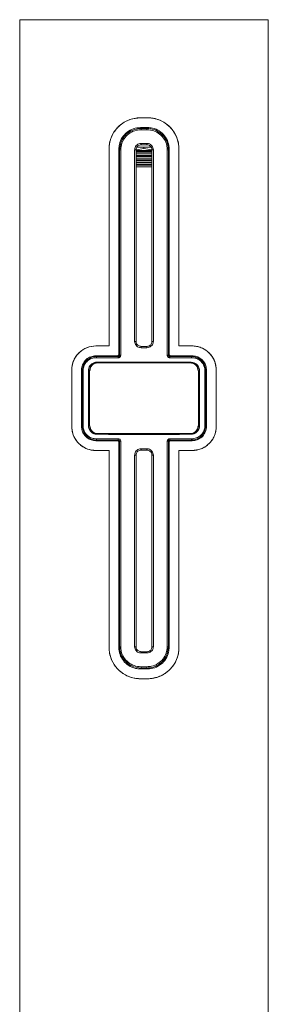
# Model space of a CAD drawing. Header units: millimetres. Extents: x 44 to 202, y 8 to 282.
# Tile 5 of 18: x 47 to 60, y 70 to 120. Entities that reach past the tile are written whole.
import ezdxf

# ---------------------------------------------------------------- set-up
doc = ezdxf.new("R2010")
doc.units = ezdxf.units.MM

msp = doc.modelspace()

# ---------------------------------------------------------------- linework, layer by layer
at = {"color": 7, "linetype": 'Continuous', "lineweight": 15}
for p, q in [((47.1867, 120.43), (47.1867, 52.0967)), ((47.1867, 120.43), (59.8533, 120.43)), ((59.8533, 52.0967), (59.8533, 120.43)), ((53.7033, 115.43), (53.3367, 115.43)), ((53.7033, 114.93), (53.3367, 114.93)), ((51.7367, 113.83), (51.7367, 103.7967)), ((52.2367, 113.83), (52.2367, 103.3633)), ((52.3332, 113.7967), (52.2777, 113.7967)), ((52.2777, 103.3261), (52.2777, 113.7967)), ((52.3332, 113.7967), (52.3332, 103.3261)), ((53.0432, 104.03), (53.0432, 113.7967)), ((53.52, 113.8675), (53.1144, 113.7951)), ((53.1144, 104.03), (53.1144, 113.7967)), ((53.1144, 113.7633), (53.9256, 113.7633)), ((53.1144, 113.721), (53.52, 113.721)), ((53.1144, 113.6826), (53.52, 113.6826)), ((53.1144, 113.5915), (53.52, 113.5915)), ((53.1144, 113.5005), (53.52, 113.5005)), ((53.1144, 113.4621), (53.52, 113.4621)), ((53.52, 113.8675), (53.52, 113.9273)), ((53.9256, 113.79), (53.52, 113.8675)), ((53.52, 113.721), (53.9256, 113.721)), ((53.52, 113.6826), (53.9256, 113.6826)), ((53.52, 113.5915), (53.9256, 113.5915)), ((53.52, 113.5005), (53.9256, 113.5005)), ((53.52, 113.4621), (53.9256, 113.4621)), ((53.9256, 113.7967), (53.9256, 104.03)), ((53.9968, 113.7967), (53.9968, 104.03)), ((54.7068, 103.3261), (54.7068, 113.7967)), ((54.7623, 113.7967), (54.7068, 113.7967)), ((54.7623, 113.7967), (54.7623, 103.3261)), ((54.8033, 103.3633), (54.8033, 113.83)), ((55.3033, 103.7967), (55.3033, 113.83)), ((53.1144, 113.371), (53.52, 113.371)), ((53.1144, 113.28), (53.52, 113.28)), ((53.1144, 113.2415), (53.52, 113.2415)), ((53.1144, 113.1505), (53.52, 113.1505)), ((53.1144, 113.0595), (53.52, 113.0595)), ((53.1144, 113.021), (53.52, 113.021)), ((53.52, 113.371), (53.9256, 113.371)), ((53.52, 113.28), (53.9256, 113.28)), ((53.52, 113.2415), (53.9256, 113.2415)), ((53.52, 113.1505), (53.9256, 113.1505)), ((53.52, 113.0595), (53.9256, 113.0595)), ((53.52, 113.021), (53.9256, 113.021)), ((53.1144, 112.93), (53.52, 112.93)), ((53.52, 112.93), (53.9256, 112.93)), ((51.7367, 103.7967), (51.07, 103.7967)), ((55.97, 103.7967), (55.3033, 103.7967)), ((52.17, 103.2967), (51.07, 103.2967)), ((51.1153, 102.968), (51.1214, 102.9618)), ((51.1182, 102.93), (55.9218, 102.93)), ((52.3332, 103.3261), (52.2777, 103.3261)), ((54.7623, 103.3261), (54.7068, 103.3261)), ((55.97, 103.2967), (54.87, 103.2967)), ((55.9186, 102.9618), (55.9247, 102.968)), ((49.8367, 102.5633), (49.8367, 99.6967)), ((50.3367, 102.5633), (50.3367, 99.6967)), ((50.4172, 102.537), (50.3798, 102.537)), ((50.3798, 99.723), (50.3798, 102.537)), ((50.4172, 102.537), (50.4172, 99.723)), ((50.685, 99.7283), (50.685, 102.5317)), ((50.6913, 102.5254), (50.685, 102.5317)), ((50.6913, 102.5254), (50.6913, 99.7346)), ((50.7457, 102.53), (50.7457, 99.73)), ((56.2943, 102.53), (56.2943, 99.73)), ((56.355, 102.5317), (56.3487, 102.5254)), ((56.3487, 99.7346), (56.3487, 102.5254)), ((56.355, 102.5317), (56.355, 99.7283)), ((56.6228, 99.723), (56.6228, 102.537)), ((56.6602, 102.537), (56.6228, 102.537)), ((56.6602, 102.537), (56.6602, 99.723)), ((56.7033, 99.6967), (56.7033, 102.5633)), ((57.2033, 99.6967), (57.2033, 102.5633)), ((50.4172, 99.723), (50.3798, 99.723)), ((50.685, 99.7283), (50.6913, 99.7346)), ((56.3487, 99.7346), (56.355, 99.7283)), ((56.6602, 99.723), (56.6228, 99.723)), ((51.07, 98.9633), (52.17, 98.9633)), ((51.1214, 99.2982), (51.1153, 99.292)), ((51.1182, 99.33), (55.9218, 99.33)), ((52.2367, 98.8967), (52.2367, 88.43)), ((52.3332, 98.9339), (52.2777, 98.9339)), ((52.2777, 88.4633), (52.2777, 98.9339)), ((52.3332, 98.9339), (52.3332, 88.4633)), ((54.7068, 88.4633), (54.7068, 98.9339)), ((54.7623, 98.9339), (54.7068, 98.9339)), ((54.7623, 98.9339), (54.7623, 88.4633)), ((54.8033, 88.43), (54.8033, 98.8967)), ((54.87, 98.9633), (55.97, 98.9633)), ((55.9247, 99.292), (55.9186, 99.2982)), ((51.07, 98.4633), (51.7367, 98.4633)), ((51.7367, 98.4633), (51.7367, 88.43)), ((55.3033, 98.4633), (55.97, 98.4633)), ((55.3033, 88.43), (55.3033, 98.4633)), ((53.0432, 88.4633), (53.0432, 98.23)), ((53.1144, 88.4633), (53.1144, 98.23)), ((53.9256, 98.23), (53.9256, 88.4633)), ((53.9968, 98.23), (53.9968, 88.4633)), ((52.3332, 88.4633), (52.2777, 88.4633)), ((54.7623, 88.4633), (54.7068, 88.4633)), ((53.3367, 87.33), (53.7033, 87.33)), ((53.3367, 86.83), (53.7033, 86.83))]:
    msp.add_line(p, q, dxfattribs=at)
at = {"color": 8, "linetype": 'Continuous', "lineweight": 15}
for p, q in [((53.37, 114.8855), (53.37, 114.9185)), ((53.67, 114.8855), (53.67, 114.917)), ((52.2777, 113.7967), (52.2498, 113.7967)), ((53.0432, 113.7967), (53.1144, 113.7967)), ((53.9256, 113.7967), (53.9968, 113.7967)), ((54.7623, 113.7967), (54.7918, 113.7967)), ((53.0432, 104.03), (53.1144, 104.03)), ((53.9256, 104.03), (53.9968, 104.03)), ((52.2102, 103.2599), (52.1367, 103.2967)), ((52.2546, 103.3377), (52.2777, 103.3261)), ((54.7623, 103.3261), (54.7854, 103.3377)), ((55.922, 103.2652), (55.9534, 103.2967)), ((50.3798, 102.537), (50.3665, 102.5502)), ((56.6735, 102.5502), (56.6602, 102.537)), ((50.3665, 99.7098), (50.3798, 99.723)), ((56.6602, 99.723), (56.6735, 99.7098)), ((51.118, 98.9948), (51.0866, 98.9633)), ((52.2777, 98.9339), (52.2546, 98.9223)), ((54.7854, 98.9223), (54.7623, 98.9339)), ((54.8298, 99.0001), (54.9033, 98.9633)), ((53.0432, 98.23), (53.1144, 98.23)), ((53.9256, 98.23), (53.9968, 98.23)), ((52.2777, 88.4633), (52.2482, 88.4633)), ((53.0432, 88.4633), (53.1144, 88.4633)), ((53.9256, 88.4633), (53.9968, 88.4633)), ((54.7623, 88.4633), (54.7902, 88.4633)), ((53.37, 87.3745), (53.37, 87.343)), ((53.67, 87.3745), (53.67, 87.3415))]:
    msp.add_line(p, q, dxfattribs=at)
at = {"color": 7, "linetype": 'Continuous', "lineweight": 15, "flags": 128}
for points in [[(51.0951, 103.1985), (51.0956, 103.2114), (51.097, 103.2238), (51.0991, 103.2352), (51.102, 103.2453), (51.1054, 103.2536), (51.1093, 103.2598), (51.1136, 103.2637), (51.118, 103.2652)], [(55.922, 103.2652), (55.9264, 103.2637), (55.9307, 103.2598), (55.9346, 103.2536), (55.938, 103.2453), (55.9409, 103.2352), (55.943, 103.2238), (55.9444, 103.2114), (55.9449, 103.1985)], [(51.0951, 99.0615), (51.0956, 99.0486), (51.097, 99.0362), (51.0991, 99.0248), (51.102, 99.0147), (51.1054, 99.0064), (51.1093, 99.0002), (51.1136, 98.9963), (51.118, 98.9948)], [(55.922, 98.9948), (55.9264, 98.9963), (55.9307, 99.0002), (55.9346, 99.0064), (55.938, 99.0147), (55.9409, 99.0248), (55.943, 99.0362), (55.9444, 99.0486), (55.9449, 99.0615)]]:
    msp.add_lwpolyline(points, dxfattribs=at)
at = {"color": 7, "linetype": 'Continuous', "lineweight": 15}
for centre, radius, start, end in [((54.2118, 114.8341), 0.8434, 176.50743, 181.03608), ((52.8282, 114.8341), 0.8434, 358.96392, 3.49257), ((54.0846, 114.1005), 0.7163, 178.56183, 183.89466), ((52.9554, 114.1005), 0.7163, 356.10534, 1.43817), ((54.0846, 103.7262), 0.7163, 176.10534, 181.43817), ((52.9554, 103.7262), 0.7163, 358.56183, 3.89466), ((52.2999, 103.2087), 0.1033, 150.24016, 188.56121), ((54.7401, 103.2087), 0.1033, 351.43879, 29.75984), ((52.2999, 99.0513), 0.1033, 171.43879, 209.75984), ((54.7401, 99.0513), 0.1033, 330.24016, 8.56121), ((54.0846, 98.5338), 0.7163, 178.56183, 183.89466), ((52.9554, 98.5338), 0.7163, 356.10534, 1.43817), ((54.0846, 88.1595), 0.7163, 176.10534, 181.43817), ((52.9554, 88.1595), 0.7163, 358.56183, 3.89466), ((54.2118, 87.4259), 0.8434, 178.96392, 183.49257), ((52.8282, 87.4259), 0.8434, 356.50743, 1.03608)]:
    msp.add_arc(centre, radius, start, end, dxfattribs=at)
for centre, major_axis, ratio, start_param, end_param in [((53.52, 115.0633), (7.0671, 0), 0.0345913, 4.6909602, 4.7338178), ((53.52, 115.1299), (7.0005, 0), 0.0349208, 4.6909602, 4.7338178), ((53.52, 114.3629), (7.0671, 0), 0.0345913, 4.6909602, 4.7338178), ((53.52, 114.2962), (7.0005, 0), 0.0349208, 4.6909602, 4.7338178), ((53.52, 113.9253), (0.7667, 0), 0.0174551, 1.0471976, 2.0943951), ((53.52, 103.4638), (7.0671, 0), 0.0345913, 1.5493675, 1.5922251), ((53.52, 103.5304), (7.0005, 0), 0.0349208, 1.5493675, 1.5922251), ((53.52, 103.3133), (7.0671, 0), 0.0172904, 4.3621549, 4.5241757), ((53.52, 102.852), (7.0671, 0), 0.0174551, 1.2235934, 1.9179992), ((53.52, 103.38), (7.0005, 0), 0.0174551, 4.3621549, 4.5241757), ((53.52, 102.852), (6.7338, 0), 0.0174551, 1.2066015, 1.9349911), ((53.52, 103.38), (7.0005, 0), 0.0174551, 4.9006023, 5.062623), ((53.52, 103.3133), (7.0671, 0), 0.0172904, 4.9006023, 5.062623), ((53.52, 98.9467), (7.0671, 0), 0.0172904, 1.7590096, 1.9210304), ((53.52, 99.408), (7.0671, 0), 0.0174551, 4.3651861, 5.0595919), ((53.52, 98.88), (7.0005, 0), 0.0174551, 1.7590096, 1.9210304), ((53.52, 99.408), (6.7338, 0), 0.0174551, 4.3481942, 5.0765838), ((53.52, 98.88), (7.0005, 0), 0.0174551, 1.2205623, 1.382583), ((53.52, 98.9467), (7.0671, 0), 0.0172904, 1.2205623, 1.382583), ((53.52, 98.7962), (7.0671, 0), 0.0345913, 4.6909602, 4.7338178), ((53.52, 98.7296), (7.0005, 0), 0.0349208, 4.6909602, 4.7338178), ((53.52, 87.8971), (7.0671, 0), 0.0345913, 1.5493675, 1.5922251), ((53.52, 87.9638), (7.0005, 0), 0.0349208, 1.5493675, 1.5922251), ((53.52, 87.1967), (7.0671, 0), 0.0345913, 1.5493675, 1.5922251), ((53.52, 87.1301), (7.0005, 0), 0.0349208, 1.5493675, 1.5922251)]:
    msp.add_ellipse(centre, major_axis=major_axis, ratio=ratio, start_param=start_param, end_param=end_param, dxfattribs=at)
for points, knots in [([(53.3367, 115.43), (53.1592, 115.4127), (52.8044, 115.3782), (52.3306, 115.1103), (51.9661, 114.712), (51.7659, 114.2576), (51.745, 113.9523), (51.7367, 113.83)], [0, 0, 0, 0, 0.2108418, 0.4215052, 0.6366845, 0.854461, 1, 1, 1, 1]), ([(53.3367, 115.43), (53.2304, 115.43), (53.1261, 115.4195), (52.9211, 115.3786), (52.8194, 115.3477), (52.6261, 115.2674), (52.5345, 115.2183), (52.3612, 115.1025), (52.2794, 115.0354), (52.1326, 114.8888), (52.0666, 114.8087), (51.9496, 114.6344), (51.9, 114.5419), (51.8199, 114.3497), (51.7888, 114.2488), (51.7472, 114.0413), (51.7367, 113.9363), (51.7367, 113.83)], [0, 0, 0, 0, 0.125, 0.125, 0.25, 0.25, 0.375, 0.375, 0.5, 0.5, 0.625, 0.625, 0.75, 0.75, 0.875, 0.875, 1, 1, 1, 1]), ([(55.3033, 113.83), (55.2864, 114.0058), (55.2525, 114.3572), (54.9892, 114.8281), (54.5961, 115.1931), (54.1409, 115.3989), (53.8306, 115.421), (53.7033, 115.43)], [0, 0, 0, 0, 0.2085758, 0.4169549, 0.6304516, 0.8484154, 1, 1, 1, 1]), ([(55.3033, 113.83), (55.3033, 113.9363), (55.2928, 114.0407), (55.2518, 114.246), (55.2208, 114.3479), (55.1403, 114.5414), (55.0911, 114.6331), (54.975, 114.8066), (54.9079, 114.8882), (54.7612, 115.0349), (54.6811, 115.1009), (54.5065, 115.2178), (54.4145, 115.267), (54.2225, 115.347), (54.1214, 115.378), (53.9144, 115.4195), (53.8096, 115.43), (53.7033, 115.43)], [0, 0, 0, 0, 0.125, 0.125, 0.25, 0.25, 0.375, 0.375, 0.5, 0.5, 0.625, 0.625, 0.75, 0.75, 0.875, 0.875, 1, 1, 1, 1]), ([(53.3367, 114.93), (53.2137, 114.9179), (52.9677, 114.8938), (52.6398, 114.7065), (52.3901, 114.4295), (52.2559, 114.1187), (52.2421, 113.9121), (52.2367, 113.83)], [0, 0, 0, 0, 0.2130648, 0.4260362, 0.6413129, 0.8575264, 1, 1, 1, 1]), ([(52.2777, 113.7967), (52.2896, 113.9178), (52.3132, 114.1599), (52.4974, 114.4835), (52.7701, 114.7307), (53.0788, 114.8658), (53.286, 114.8798), (53.37, 114.8855)], [0, 0, 0, 0, 0.2116384, 0.4231504, 0.6368048, 0.8526398, 1, 1, 1, 1]), ([(53.3686, 114.8189), (53.2889, 114.8135), (53.0928, 114.8004), (52.8004, 114.6738), (52.5418, 114.442), (52.3669, 114.1381), (52.3444, 113.9104), (52.3332, 113.7967)], [0, 0, 0, 0, 0.1479966, 0.3645399, 0.5783415, 0.7893391, 1, 1, 1, 1]), ([(53.67, 114.8855), (53.7924, 114.8736), (54.0372, 114.8498), (54.3637, 114.6634), (54.6114, 114.3879), (54.7435, 114.0807), (54.7569, 113.8772), (54.7623, 113.7967)], [0, 0, 0, 0, 0.2140308, 0.4279382, 0.6432906, 0.8588567, 1, 1, 1, 1]), ([(54.7068, 113.7967), (54.7018, 113.8723), (54.689, 114.0636), (54.5635, 114.3523), (54.3285, 114.6107), (54.0191, 114.7854), (53.7874, 114.8077), (53.6714, 114.8189)], [0, 0, 0, 0, 0.140466, 0.3553139, 0.5706032, 0.7850675, 1, 1, 1, 1]), ([(54.8033, 113.83), (54.7914, 113.9522), (54.7677, 114.1965), (54.5825, 114.5231), (54.3081, 114.773), (53.9969, 114.9099), (53.7878, 114.9242), (53.7033, 114.93)], [0, 0, 0, 0, 0.2114699, 0.4228389, 0.6368604, 0.8532639, 1, 1, 1, 1]), ([(53.0432, 113.7967), (53.0448, 113.8203), (53.0488, 113.8802), (53.0878, 113.9708), (53.1615, 114.0525), (53.2589, 114.1079), (53.332, 114.1149), (53.3686, 114.1185)], [0, 0, 0, 0, 0.1401241, 0.3541147, 0.5689129, 0.7842444, 1, 1, 1, 1]), ([(53.37, 114.0518), (53.3413, 114.049), (53.2838, 114.0434), (53.2072, 113.9995), (53.1493, 113.9347), (53.1187, 113.8629), (53.1156, 113.8155), (53.1143, 113.7967)], [0, 0, 0, 0, 0.214753, 0.4295615, 0.644512, 0.8592341, 1, 1, 1, 1]), ([(53.9257, 113.7967), (53.9229, 113.8253), (53.9172, 113.8826), (53.8733, 113.9589), (53.8087, 114.0167), (53.7368, 114.0475), (53.6891, 114.0506), (53.67, 114.0518)], [0, 0, 0, 0, 0.2139491, 0.4279192, 0.6422853, 0.8571005, 1, 1, 1, 1]), ([(53.6714, 114.1185), (53.6957, 114.1169), (53.7564, 114.1129), (53.8479, 114.0741), (53.9301, 114.0014), (53.986, 113.9051), (53.9932, 113.8328), (53.9968, 113.7967)], [0, 0, 0, 0, 0.14359664, 0.35913423, 0.57358112, 0.78699418, 1, 1, 1, 1]), ([(53.3686, 103.7082), (53.3443, 103.7098), (53.2836, 103.7137), (53.1921, 103.7525), (53.1099, 103.8253), (53.054, 103.9216), (53.0468, 103.9939), (53.0432, 104.03)], [0, 0, 0, 0, 0.1435966, 0.3591342, 0.5735811, 0.7869942, 1, 1, 1, 1]), ([(53.1143, 104.03), (53.1171, 104.0014), (53.1228, 103.9441), (53.1667, 103.8677), (53.2313, 103.81), (53.3032, 103.7792), (53.3509, 103.7761), (53.37, 103.7748)], [0, 0, 0, 0, 0.2139491, 0.4279192, 0.6422853, 0.8571005, 1, 1, 1, 1]), ([(53.67, 103.7748), (53.6987, 103.7776), (53.7562, 103.7832), (53.8328, 103.8272), (53.8907, 103.892), (53.9213, 103.9638), (53.9244, 104.0112), (53.9257, 104.03)], [0, 0, 0, 0, 0.214753, 0.4295615, 0.644512, 0.8592341, 1, 1, 1, 1]), ([(53.9968, 104.03), (53.9952, 104.0063), (53.9912, 103.9465), (53.9522, 103.8558), (53.8785, 103.7742), (53.7811, 103.7188), (53.708, 103.7117), (53.6714, 103.7082)], [0, 0, 0, 0, 0.1401241, 0.3541147, 0.5689129, 0.7842444, 1, 1, 1, 1]), ([(51.07, 103.7967), (50.9182, 103.7801), (50.6148, 103.7469), (50.225, 103.4984), (49.9625, 103.1572), (49.8492, 102.8187), (49.84, 102.6302), (49.8367, 102.5633)], [0, 0, 0, 0, 0.2407846, 0.4812954, 0.7260018, 0.9027426, 1, 1, 1, 1]), ([(51.07, 103.7967), (50.9093, 103.7967), (50.7558, 103.7662), (50.5378, 103.6787), (50.4689, 103.6431), (50.3384, 103.5592), (50.2763, 103.5106), (50.1615, 103.4012), (50.1096, 103.3413), (50.017, 103.2105), (49.9759, 103.1388), (49.9082, 102.9857), (49.882, 102.9057), (49.8461, 102.738), (49.8367, 102.6508), (49.8367, 102.5633)], [0, 0, 0, 0, 0.25, 0.25, 0.375, 0.375, 0.5, 0.5, 0.625, 0.625, 0.75, 0.75, 0.875, 0.875, 1, 1, 1, 1]), ([(57.2033, 102.5633), (57.1926, 102.6853), (57.1712, 102.9288), (57.0086, 103.2584), (56.7566, 103.5387), (56.4042, 103.7511), (56.1165, 103.7813), (55.97, 103.7967)], [0, 0, 0, 0, 0.17663425, 0.35264478, 0.54384815, 0.76779899, 1, 1, 1, 1]), ([(57.2033, 102.5633), (57.2033, 102.6506), (57.1942, 102.7359), (57.1588, 102.9026), (57.1322, 102.9844), (57.0652, 103.1364), (57.0244, 103.2083), (56.9308, 103.3409), (56.8786, 103.401), (56.7642, 103.5102), (56.7018, 103.5591), (56.571, 103.6431), (56.5022, 103.6787), (56.3571, 103.737), (56.2818, 103.7591), (56.1286, 103.7889), (56.0503, 103.7967), (55.97, 103.7967)], [0, 0, 0, 0, 0.125, 0.125, 0.25, 0.25, 0.375, 0.375, 0.5, 0.5, 0.625, 0.625, 0.75, 0.75, 0.875, 0.875, 1, 1, 1, 1]), ([(51.07, 103.2967), (50.9803, 103.287), (50.8009, 103.2677), (50.5686, 103.1202), (50.404, 102.907), (50.3415, 102.7035), (50.3376, 102.5904), (50.3367, 102.5633)], [0, 0, 0, 0, 0.2411761, 0.4823706, 0.7198843, 0.9328697, 1, 1, 1, 1]), ([(50.3798, 102.537), (50.3812, 102.5696), (50.386, 102.6866), (50.4532, 102.889), (50.6188, 103.0962), (50.8513, 103.2388), (51.0291, 103.2564), (51.118, 103.2652)], [0, 0, 0, 0, 0.08246416, 0.29527945, 0.52752844, 0.76395644, 1, 1, 1, 1]), ([(51.0951, 103.1985), (51.0136, 103.1906), (50.8505, 103.1748), (50.6375, 103.0458), (50.4851, 102.8578), (50.4229, 102.6732), (50.4184, 102.5667), (50.4172, 102.537)], [0, 0, 0, 0, 0.2381469, 0.47593901, 0.70777287, 0.91853712, 1, 1, 1, 1]), ([(50.685, 102.5317), (50.6893, 102.578), (50.698, 102.6706), (50.7645, 102.795), (50.8642, 102.8941), (50.9866, 102.9565), (51.075, 102.9644), (51.1153, 102.968)], [0, 0, 0, 0, 0.1969263, 0.3935626, 0.597952, 0.8172384, 1, 1, 1, 1]), ([(51.1214, 102.9618), (51.07, 102.956), (50.967, 102.9445), (50.8325, 102.8596), (50.7357, 102.7371), (50.6952, 102.6164), (50.6922, 102.5457), (50.6913, 102.5254)], [0, 0, 0, 0, 0.2342812, 0.4686333, 0.6991057, 0.9136253, 1, 1, 1, 1]), ([(51.1182, 102.93), (51.076, 102.9256), (50.9915, 102.9168), (50.88, 102.8479), (50.7963, 102.7466), (50.752, 102.6341), (50.7475, 102.5596), (50.7457, 102.53)], [0, 0, 0, 0, 0.2145976, 0.4292051, 0.6436343, 0.8581428, 1, 1, 1, 1]), ([(51.1385, 102.93), (51.0962, 102.9256), (51.0117, 102.9168), (50.9001, 102.8479), (50.8163, 102.7466), (50.772, 102.6341), (50.7675, 102.5596), (50.7657, 102.53)], [0, 0, 0, 0, 0.2145972, 0.4292043, 0.6436322, 0.8581399, 1, 1, 1, 1]), ([(52.17, 103.2967), (52.1776, 103.2974), (52.1929, 103.2989), (52.2131, 103.3108), (52.2282, 103.3283), (52.2357, 103.3469), (52.2364, 103.3589), (52.2367, 103.3633)], [0, 0, 0, 0, 0.2207872, 0.4416649, 0.6599408, 0.8736076, 1, 1, 1, 1]), ([(52.1977, 103.1933), (52.2088, 103.194), (52.2348, 103.1958), (52.273, 103.2127), (52.3063, 103.2426), (52.3288, 103.2819), (52.3317, 103.3114), (52.3332, 103.3261)], [0, 0, 0, 0, 0.1595791, 0.3741554, 0.58422, 0.7922935, 1, 1, 1, 1]), ([(52.2777, 103.3261), (52.277, 103.3188), (52.2756, 103.3039), (52.2642, 103.2843), (52.2476, 103.2694), (52.2286, 103.2611), (52.2157, 103.2603), (52.2102, 103.2599)], [0, 0, 0, 0, 0.2025414, 0.4070835, 0.6170138, 0.8354839, 1, 1, 1, 1]), ([(54.7068, 103.3261), (54.7074, 103.3171), (54.7089, 103.2932), (54.7242, 103.2559), (54.7548, 103.2212), (54.796, 103.1977), (54.8268, 103.1947), (54.8423, 103.1933)], [0, 0, 0, 0, 0.1274283, 0.3393129, 0.556725, 0.7782105, 1, 1, 1, 1]), ([(54.8298, 103.2599), (54.8221, 103.2606), (54.8069, 103.262), (54.7863, 103.2736), (54.771, 103.2909), (54.7633, 103.3096), (54.7625, 103.3216), (54.7623, 103.3261)], [0, 0, 0, 0, 0.2282627, 0.4525071, 0.6683952, 0.875777, 1, 1, 1, 1]), ([(54.8033, 103.3633), (54.804, 103.356), (54.8055, 103.3412), (54.8166, 103.3215), (54.833, 103.3064), (54.8518, 103.298), (54.8646, 103.2971), (54.87, 103.2967)], [0, 0, 0, 0, 0.20902349, 0.41798295, 0.62878202, 0.84372779, 1, 1, 1, 1]), ([(56.2743, 102.53), (56.2702, 102.575), (56.2621, 102.6649), (56.1985, 102.7848), (56.1043, 102.8752), (55.9993, 102.9232), (55.9294, 102.9281), (55.9015, 102.93)], [0, 0, 0, 0, 0.2146191, 0.42923896, 0.64382799, 0.85829716, 1, 1, 1, 1]), ([(56.3487, 102.5254), (56.3444, 102.5714), (56.3359, 102.6635), (56.2702, 102.7872), (56.1716, 102.8864), (56.0491, 102.9498), (55.9597, 102.958), (55.9186, 102.9618)], [0, 0, 0, 0, 0.1950349, 0.3897537, 0.5928775, 0.8124118, 1, 1, 1, 1]), ([(56.2943, 102.53), (56.2902, 102.575), (56.2821, 102.6649), (56.2185, 102.7848), (56.1245, 102.8752), (56.0195, 102.9232), (55.9496, 102.9281), (55.9218, 102.93)], [0, 0, 0, 0, 0.21461946, 0.42923966, 0.64382919, 0.85829941, 1, 1, 1, 1]), ([(55.922, 103.2652), (55.9998, 103.2585), (56.159, 103.2448), (56.3697, 103.1328), (56.5321, 102.9678), (56.6394, 102.7639), (56.6532, 102.6128), (56.6602, 102.537)], [0, 0, 0, 0, 0.2065646, 0.4228754, 0.6201615, 0.8096158, 1, 1, 1, 1]), ([(55.9247, 102.968), (55.9759, 102.9623), (56.0782, 102.9509), (56.2123, 102.867), (56.3092, 102.7457), (56.3508, 102.6249), (56.354, 102.5532), (56.355, 102.5317)], [0, 0, 0, 0, 0.232295, 0.4646513, 0.6936282, 0.908439, 1, 1, 1, 1]), ([(56.6228, 102.537), (56.6164, 102.6059), (56.6036, 102.7438), (56.5047, 102.9291), (56.3555, 103.0788), (56.1622, 103.1802), (56.0163, 103.1925), (55.9449, 103.1985)], [0, 0, 0, 0, 0.1881751, 0.3763988, 0.5738299, 0.7915854, 1, 1, 1, 1]), ([(56.7033, 102.5633), (56.6966, 102.6383), (56.683, 102.7879), (56.5795, 102.9898), (56.4218, 103.1561), (56.2124, 103.2733), (56.0503, 103.2889), (55.97, 103.2967)], [0, 0, 0, 0, 0.1846299, 0.3688204, 0.5643253, 0.7842684, 1, 1, 1, 1]), ([(49.8367, 99.6967), (49.8474, 99.5747), (49.8688, 99.3312), (50.0314, 99.0016), (50.2834, 98.7213), (50.6358, 98.5089), (50.9235, 98.4787), (51.07, 98.4633)], [0, 0, 0, 0, 0.17663425, 0.35264478, 0.54384815, 0.76779899, 1, 1, 1, 1]), ([(49.8367, 99.6967), (49.8367, 99.6094), (49.8458, 99.5241), (49.8812, 99.3574), (49.9078, 99.2756), (49.9748, 99.1236), (50.0156, 99.0517), (50.1092, 98.9191), (50.1614, 98.859), (50.2758, 98.7498), (50.3382, 98.7009), (50.469, 98.6169), (50.5378, 98.5813), (50.6829, 98.523), (50.7582, 98.5009), (50.9114, 98.4711), (50.9897, 98.4633), (51.07, 98.4633)], [0, 0, 0, 0, 0.125, 0.125, 0.25, 0.25, 0.375, 0.375, 0.5, 0.5, 0.625, 0.625, 0.75, 0.75, 0.875, 0.875, 1, 1, 1, 1]), ([(50.3367, 99.6967), (50.3434, 99.6217), (50.357, 99.4721), (50.4605, 99.2702), (50.6182, 99.1039), (50.8276, 98.9867), (50.9897, 98.9711), (51.07, 98.9633)], [0, 0, 0, 0, 0.18462989, 0.36882037, 0.56432529, 0.7842684, 1, 1, 1, 1]), ([(51.118, 98.9948), (51.0402, 99.0015), (50.881, 99.0152), (50.6703, 99.1272), (50.5079, 99.2922), (50.4006, 99.4961), (50.3868, 99.6472), (50.3798, 99.723)], [0, 0, 0, 0, 0.20656457, 0.42287542, 0.62016151, 0.80961585, 1, 1, 1, 1]), ([(50.4172, 99.723), (50.4236, 99.6541), (50.4364, 99.5162), (50.5353, 99.3309), (50.6845, 99.1812), (50.8778, 99.0798), (51.0237, 99.0675), (51.0951, 99.0615)], [0, 0, 0, 0, 0.1881751, 0.3763988, 0.5738299, 0.7915854, 1, 1, 1, 1]), ([(51.1153, 99.292), (51.0641, 99.2977), (50.9618, 99.3091), (50.8277, 99.393), (50.7308, 99.5143), (50.6892, 99.6351), (50.686, 99.7068), (50.685, 99.7283)], [0, 0, 0, 0, 0.232295, 0.4646513, 0.6936282, 0.908439, 1, 1, 1, 1]), ([(50.6913, 99.7346), (50.6956, 99.6886), (50.7041, 99.5965), (50.7698, 99.4728), (50.8684, 99.3736), (50.9909, 99.3102), (51.0803, 99.302), (51.1214, 99.2982)], [0, 0, 0, 0, 0.1950349, 0.3897537, 0.5928775, 0.8124118, 1, 1, 1, 1]), ([(50.7457, 99.73), (50.7498, 99.685), (50.7579, 99.5951), (50.8215, 99.4752), (50.9155, 99.3848), (51.0205, 99.3368), (51.0904, 99.3319), (51.1182, 99.33)], [0, 0, 0, 0, 0.2146195, 0.4292397, 0.6438292, 0.8582994, 1, 1, 1, 1]), ([(50.7657, 99.73), (50.7698, 99.685), (50.7779, 99.5951), (50.8415, 99.4752), (50.9357, 99.3848), (51.0407, 99.3368), (51.1106, 99.3319), (51.1385, 99.33)], [0, 0, 0, 0, 0.2146191, 0.429239, 0.643828, 0.8582972, 1, 1, 1, 1]), ([(55.9015, 99.33), (55.9438, 99.3344), (56.0283, 99.3432), (56.1399, 99.4121), (56.2237, 99.5134), (56.268, 99.6259), (56.2725, 99.7004), (56.2743, 99.73)], [0, 0, 0, 0, 0.21459719, 0.42920428, 0.64363215, 0.85813986, 1, 1, 1, 1]), ([(55.9186, 99.2982), (55.97, 99.304), (56.073, 99.3155), (56.2075, 99.4004), (56.3043, 99.5229), (56.3448, 99.6436), (56.3478, 99.7143), (56.3487, 99.7346)], [0, 0, 0, 0, 0.23428115, 0.4686333, 0.69910569, 0.9136253, 1, 1, 1, 1]), ([(55.9218, 99.33), (55.964, 99.3344), (56.0485, 99.3432), (56.16, 99.4121), (56.2437, 99.5134), (56.288, 99.6259), (56.2925, 99.7004), (56.2943, 99.73)], [0, 0, 0, 0, 0.2145976, 0.4292051, 0.6436343, 0.8581428, 1, 1, 1, 1]), ([(56.6602, 99.723), (56.6588, 99.6904), (56.654, 99.5734), (56.5868, 99.371), (56.4212, 99.1638), (56.1887, 99.0212), (56.0109, 99.0036), (55.922, 98.9948)], [0, 0, 0, 0, 0.0824642, 0.2952795, 0.5275284, 0.7639564, 1, 1, 1, 1]), ([(56.355, 99.7283), (56.3507, 99.682), (56.342, 99.5894), (56.2755, 99.465), (56.1758, 99.3659), (56.0534, 99.3035), (55.965, 99.2956), (55.9247, 99.292)], [0, 0, 0, 0, 0.1969263, 0.3935626, 0.597952, 0.8172384, 1, 1, 1, 1]), ([(55.9449, 99.0615), (56.0264, 99.0694), (56.1895, 99.0852), (56.4025, 99.2142), (56.5549, 99.4022), (56.6171, 99.5868), (56.6216, 99.6933), (56.6228, 99.723)], [0, 0, 0, 0, 0.2381469, 0.475939, 0.7077729, 0.9185371, 1, 1, 1, 1]), ([(55.97, 98.9633), (56.0597, 98.973), (56.2391, 98.9923), (56.4714, 99.1398), (56.636, 99.353), (56.6985, 99.5565), (56.7024, 99.6696), (56.7033, 99.6967)], [0, 0, 0, 0, 0.2411761, 0.4823706, 0.7198843, 0.9328697, 1, 1, 1, 1]), ([(55.97, 98.4633), (56.1218, 98.4799), (56.4252, 98.5131), (56.815, 98.7616), (57.0775, 99.1028), (57.1908, 99.4413), (57.2, 99.6298), (57.2033, 99.6967)], [0, 0, 0, 0, 0.2407846, 0.4812954, 0.7260018, 0.9027426, 1, 1, 1, 1]), ([(55.97, 98.4633), (56.1307, 98.4633), (56.2842, 98.4938), (56.5022, 98.5813), (56.5711, 98.6169), (56.7016, 98.7008), (56.7637, 98.7494), (56.8785, 98.8588), (56.9304, 98.9187), (57.023, 99.0495), (57.0641, 99.1212), (57.1318, 99.2743), (57.158, 99.3543), (57.1939, 99.522), (57.2033, 99.6092), (57.2033, 99.6967)], [0, 0, 0, 0, 0.25, 0.25, 0.375, 0.375, 0.5, 0.5, 0.625, 0.625, 0.75, 0.75, 0.875, 0.875, 1, 1, 1, 1]), ([(52.2367, 98.8967), (52.236, 98.904), (52.2345, 98.9188), (52.2234, 98.9385), (52.207, 98.9536), (52.1882, 98.962), (52.1754, 98.9629), (52.17, 98.9633)], [0, 0, 0, 0, 0.2090235, 0.4179829, 0.628782, 0.8437278, 1, 1, 1, 1]), ([(52.3332, 98.9339), (52.3326, 98.9429), (52.3311, 98.9668), (52.3158, 99.0041), (52.2852, 99.0388), (52.244, 99.0623), (52.2132, 99.0653), (52.1977, 99.0667)], [0, 0, 0, 0, 0.1274283, 0.3393129, 0.556725, 0.7782105, 1, 1, 1, 1]), ([(52.2102, 99.0001), (52.2179, 98.9994), (52.2331, 98.998), (52.2537, 98.9864), (52.269, 98.9691), (52.2767, 98.9504), (52.2775, 98.9384), (52.2777, 98.9339)], [0, 0, 0, 0, 0.2282627, 0.4525071, 0.6683952, 0.875777, 1, 1, 1, 1]), ([(54.8423, 99.0667), (54.8312, 99.066), (54.8052, 99.0642), (54.767, 99.0473), (54.7337, 99.0174), (54.7112, 98.9781), (54.7083, 98.9486), (54.7068, 98.9339)], [0, 0, 0, 0, 0.1595791, 0.3741554, 0.58422, 0.7922935, 1, 1, 1, 1]), ([(54.7623, 98.9339), (54.763, 98.9412), (54.7644, 98.9561), (54.7758, 98.9757), (54.7924, 98.9906), (54.8114, 98.9989), (54.8243, 98.9997), (54.8298, 99.0001)], [0, 0, 0, 0, 0.2025414, 0.4070835, 0.6170138, 0.8354839, 1, 1, 1, 1]), ([(54.87, 98.9633), (54.8624, 98.9626), (54.8471, 98.9611), (54.8269, 98.9492), (54.8118, 98.9317), (54.8043, 98.9131), (54.8036, 98.9011), (54.8033, 98.8967)], [0, 0, 0, 0, 0.2207872, 0.4416649, 0.6599408, 0.8736076, 1, 1, 1, 1]), ([(53.0432, 98.23), (53.0448, 98.2537), (53.0488, 98.3135), (53.0878, 98.4042), (53.1615, 98.4858), (53.2589, 98.5412), (53.332, 98.5483), (53.3686, 98.5518)], [0, 0, 0, 0, 0.14012409, 0.35411472, 0.56891294, 0.78424445, 1, 1, 1, 1]), ([(53.37, 98.4852), (53.3413, 98.4824), (53.2838, 98.4768), (53.2072, 98.4328), (53.1493, 98.368), (53.1187, 98.2962), (53.1156, 98.2488), (53.1143, 98.23)], [0, 0, 0, 0, 0.214753, 0.4295615, 0.644512, 0.8592341, 1, 1, 1, 1]), ([(53.9257, 98.23), (53.9229, 98.2586), (53.9172, 98.3159), (53.8733, 98.3923), (53.8087, 98.45), (53.7368, 98.4808), (53.6891, 98.4839), (53.67, 98.4852)], [0, 0, 0, 0, 0.2139491, 0.4279192, 0.6422853, 0.8571005, 1, 1, 1, 1]), ([(53.6714, 98.5518), (53.6957, 98.5502), (53.7564, 98.5463), (53.8479, 98.5075), (53.9301, 98.4347), (53.986, 98.3384), (53.9932, 98.2661), (53.9968, 98.23)], [0, 0, 0, 0, 0.1435966, 0.3591342, 0.5735811, 0.7869942, 1, 1, 1, 1]), ([(51.7367, 88.43), (51.7536, 88.2542), (51.7875, 87.9028), (52.0508, 87.4319), (52.4439, 87.0669), (52.8991, 86.8611), (53.2094, 86.839), (53.3367, 86.83)], [0, 0, 0, 0, 0.2085758, 0.4169549, 0.6304516, 0.8484154, 1, 1, 1, 1]), ([(51.7367, 88.43), (51.7367, 88.3237), (51.7472, 88.2193), (51.7882, 88.014), (51.8192, 87.9121), (51.8997, 87.7186), (51.9489, 87.6269), (52.065, 87.4534), (52.1321, 87.3718), (52.2788, 87.2251), (52.3589, 87.1591), (52.5335, 87.0422), (52.6255, 86.993), (52.8175, 86.913), (52.9186, 86.882), (53.1256, 86.8405), (53.2304, 86.83), (53.3367, 86.83)], [0, 0, 0, 0, 0.125, 0.125, 0.25, 0.25, 0.375, 0.375, 0.5, 0.5, 0.625, 0.625, 0.75, 0.75, 0.875, 0.875, 1, 1, 1, 1]), ([(52.2367, 88.43), (52.2486, 88.3078), (52.2723, 88.0635), (52.4575, 87.7369), (52.7319, 87.487), (53.0431, 87.3501), (53.2522, 87.3358), (53.3367, 87.33)], [0, 0, 0, 0, 0.2114699, 0.4228389, 0.6368604, 0.8532639, 1, 1, 1, 1]), ([(53.37, 87.3745), (53.2476, 87.3864), (53.0028, 87.4102), (52.6763, 87.5966), (52.4286, 87.8721), (52.2965, 88.1793), (52.2831, 88.3828), (52.2777, 88.4633)], [0, 0, 0, 0, 0.2140308, 0.4279382, 0.6432906, 0.8588567, 1, 1, 1, 1]), ([(52.3332, 88.4633), (52.3382, 88.3877), (52.351, 88.1964), (52.4765, 87.9077), (52.7115, 87.6493), (53.0209, 87.4746), (53.2526, 87.4523), (53.3686, 87.4411)], [0, 0, 0, 0, 0.140466, 0.3553139, 0.5706032, 0.7850675, 1, 1, 1, 1]), ([(53.3686, 88.1415), (53.3443, 88.1431), (53.2836, 88.1471), (53.1921, 88.1859), (53.1099, 88.2586), (53.054, 88.3549), (53.0468, 88.4272), (53.0432, 88.4633)], [0, 0, 0, 0, 0.1435966, 0.3591342, 0.5735811, 0.7869942, 1, 1, 1, 1]), ([(53.1143, 88.4633), (53.1171, 88.4347), (53.1228, 88.3774), (53.1667, 88.3011), (53.2313, 88.2433), (53.3032, 88.2125), (53.3509, 88.2094), (53.37, 88.2082)], [0, 0, 0, 0, 0.2139491, 0.4279192, 0.6422853, 0.8571005, 1, 1, 1, 1]), ([(54.7623, 88.4633), (54.7504, 88.3422), (54.7268, 88.1001), (54.5426, 87.7765), (54.2699, 87.5293), (53.9612, 87.3942), (53.754, 87.3802), (53.67, 87.3745)], [0, 0, 0, 0, 0.2116384, 0.4231504, 0.6368048, 0.8526398, 1, 1, 1, 1]), ([(53.67, 88.2082), (53.6987, 88.211), (53.7562, 88.2166), (53.8328, 88.2605), (53.8907, 88.3253), (53.9213, 88.3971), (53.9244, 88.4445), (53.9257, 88.4633)], [0, 0, 0, 0, 0.214753, 0.4295615, 0.644512, 0.8592341, 1, 1, 1, 1]), ([(53.6714, 87.4411), (53.7511, 87.4465), (53.9472, 87.4596), (54.2396, 87.5862), (54.4982, 87.818), (54.6731, 88.1219), (54.6956, 88.3496), (54.7068, 88.4633)], [0, 0, 0, 0, 0.1479966, 0.3645399, 0.5783415, 0.7893391, 1, 1, 1, 1]), ([(53.9968, 88.4633), (53.9952, 88.4397), (53.9912, 88.3798), (53.9522, 88.2892), (53.8785, 88.2075), (53.7811, 88.1521), (53.708, 88.1451), (53.6714, 88.1415)], [0, 0, 0, 0, 0.1401241, 0.3541147, 0.5689129, 0.7842444, 1, 1, 1, 1]), ([(53.7033, 87.33), (53.8263, 87.3421), (54.0723, 87.3662), (54.4002, 87.5535), (54.6499, 87.8305), (54.7841, 88.1413), (54.7979, 88.3479), (54.8033, 88.43)], [0, 0, 0, 0, 0.2130648, 0.4260362, 0.6413129, 0.8575264, 1, 1, 1, 1]), ([(53.7033, 86.83), (53.8808, 86.8473), (54.2356, 86.8818), (54.7094, 87.1497), (55.0739, 87.548), (55.2741, 88.0024), (55.295, 88.3077), (55.3033, 88.43)], [0, 0, 0, 0, 0.2108418, 0.4215052, 0.6366845, 0.854461, 1, 1, 1, 1]), ([(53.7033, 86.83), (53.8096, 86.83), (53.9139, 86.8405), (54.1189, 86.8814), (54.2206, 86.9123), (54.4139, 86.9926), (54.5055, 87.0417), (54.6788, 87.1575), (54.7606, 87.2246), (54.9074, 87.3712), (54.9734, 87.4513), (55.0904, 87.6256), (55.14, 87.7181), (55.2201, 87.9103), (55.2512, 88.0112), (55.2928, 88.2187), (55.3033, 88.3237), (55.3033, 88.43)], [0, 0, 0, 0, 0.125, 0.125, 0.25, 0.25, 0.375, 0.375, 0.5, 0.5, 0.625, 0.625, 0.75, 0.75, 0.875, 0.875, 1, 1, 1, 1])]:
    msp.add_open_spline(points, degree=3, knots=knots, dxfattribs=at)

doc.saveas('drawing.dxf')
